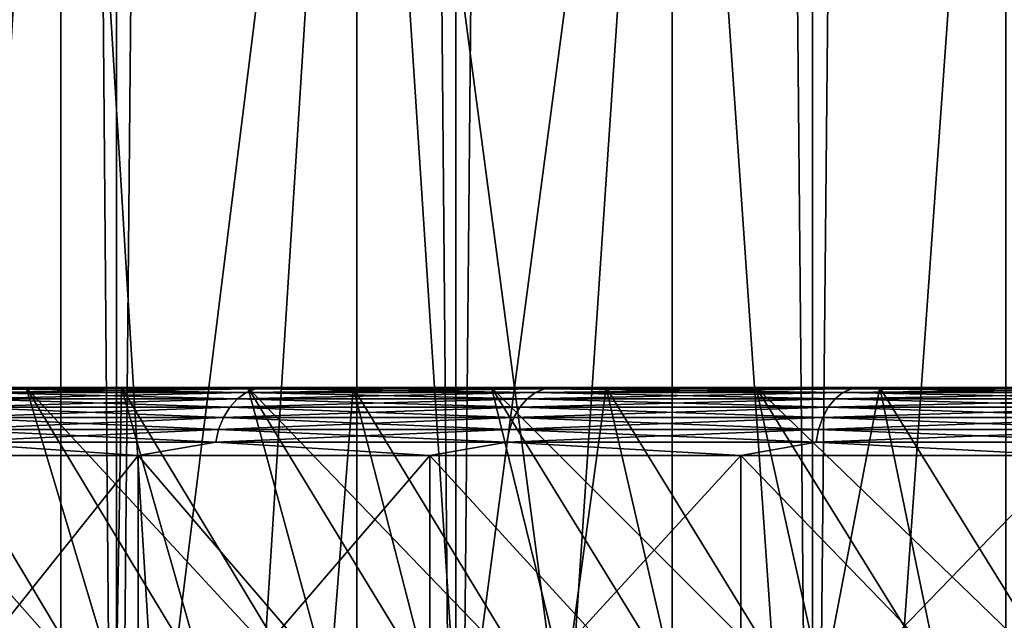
# Model space of a CAD drawing. Header units: metres. Extents: x -30 to 30, y -76 to 64.
# Tile 42 of 256: x -16.07 to -13.17, y -51.19 to -49.42. Entities that reach past the tile are written whole.
import ezdxf

# ---------------------------------------------------------------- set-up
doc = ezdxf.new("R2010")
doc.units = ezdxf.units.M
doc.layers.add('solid_508511', color=7, linetype='CONTINUOUS')

msp = doc.modelspace()

# ---------------------------------------------------------------- linework, layer by layer
at = {"layer": 'solid_508511'}
for points in [[(-16.729582, -54, -15.783569), (-16.729612, 57.5, -15.783537), (-15.78357, 57.5, -16.72958)], [(-15.783545, -54, 16.729607), (-15.78357, 57.5, 16.72958), (-16.729612, 57.5, 15.783537)], [(-16.729582, -54, 15.783569), (-15.783545, -54, 16.729607), (-16.729612, 57.5, 15.783537)], [(-15.783545, -54, -16.729607), (-16.729582, -54, -15.783569), (-15.78357, 57.5, -16.72958)], [(-15.783545, -54, -16.729607), (-15.78357, 57.5, -16.72958), (-14.784093, 57.5, -17.619038)], [(-14.784101, -54, 17.619034), (-14.784093, 57.5, 17.619038), (-15.78357, 57.5, 16.72958)], [(-15.783545, -54, 16.729607), (-14.784101, -54, 17.619034), (-15.78357, 57.5, 16.72958)], [(-14.784101, -54, -17.619034), (-15.783545, -54, -16.729607), (-14.784093, 57.5, -17.619038)], [(-14.784101, -54, -17.619034), (-14.784093, 57.5, -17.619038), (-13.734634, 57.5, -18.448843)], [(-13.734632, -54, -18.448845), (-14.784101, -54, -17.619034), (-13.734634, 57.5, -18.448843)], [(-14.784101, -54, 17.619034), (-13.734632, -54, 18.448845), (-14.784093, 57.5, 17.619038)], [(-13.734632, -54, 18.448845), (-13.734634, 57.5, 18.448843), (-14.784093, 57.5, 17.619038)], [(-13.734632, -54, -18.448845), (-13.734634, 57.5, -18.448843), (-12.638735, 57.5, -19.2162)], [(-12.638689, -54, 19.216232), (-12.638735, 57.5, 19.2162), (-13.734634, 57.5, 18.448843)], [(-13.734632, -54, 18.448845), (-12.638689, -54, 19.216232), (-13.734634, 57.5, 18.448843)], [(-12.638689, -54, -19.216232), (-13.734632, -54, -18.448845), (-12.638735, 57.5, -19.2162)], [(-16.360691, -54, -13.165401), (-15.947617, -47, -13.662851), (-16.758091, -47, -12.655681)], [(-16.360691, -54, 13.165401), (-16.758091, -47, 12.655681), (-15.947617, -47, 13.662851)], [(-16.360691, -54, -13.165401), (-15.947502, -54, -13.662985), (-15.947617, -47, -13.662851)], [(-15.947502, -54, 13.662985), (-16.360691, -54, 13.165401), (-15.947617, -47, 13.662851)], [(-15.519187, -54, -14.14761), (-15.076297, -47, -14.618649), (-15.947617, -47, -13.662851)], [(-15.947502, -54, -13.662985), (-15.519187, -54, -14.14761), (-15.947617, -47, -13.662851)], [(-15.947502, -54, 13.662985), (-15.947617, -47, 13.662851), (-15.076297, -47, 14.618649)], [(-15.519187, -54, 14.14761), (-15.947502, -54, 13.662985), (-15.076297, -47, 14.618649)], [(-15.519187, -54, -14.14761), (-15.07615, -54, -14.618814), (-15.076297, -47, -14.618649)], [(-15.07615, -54, 14.618814), (-15.519187, -54, 14.14761), (-15.076297, -47, 14.618649)], [(-14.147608, -54, -15.519188), (-14.147262, -47, -15.519495), (-15.076297, -47, -14.618649)], [(-14.618813, -54, -15.076151), (-14.147608, -54, -15.519188), (-15.076297, -47, -14.618649)], [(-15.07615, -54, -14.618814), (-14.618813, -54, -15.076151), (-15.076297, -47, -14.618649)], [(-15.07615, -54, 14.618814), (-15.076297, -47, 14.618649), (-14.147262, -47, 15.519495)], [(-14.618813, -54, 15.076151), (-15.07615, -54, 14.618814), (-14.147262, -47, 15.519495)], [(-14.147608, -54, 15.519188), (-14.618813, -54, 15.076151), (-14.147262, -47, 15.519495)], [(-14.147608, -54, -15.519188), (-13.662984, -54, -15.947504), (-14.147262, -47, -15.519495)], [(-13.662984, -54, 15.947504), (-14.147608, -54, 15.519188), (-14.147262, -47, 15.519495)], [(-13.662984, -54, -15.947504), (-13.165685, -47, -16.360464), (-14.147262, -47, -15.519495)], [(-13.662984, -54, 15.947504), (-14.147262, -47, 15.519495), (-13.165685, -47, 16.360464)], [(-13.662984, -54, -15.947504), (-13.165399, -54, -16.360693), (-13.165685, -47, -16.360464)], [(-13.165399, -54, 16.360693), (-13.662984, -54, 15.947504), (-13.165685, -47, 16.360464)], [(-16.634857, -50.5, -8.49264), (-16.049675, -50.5, -9.552547), (-16.358438, -50.5, -12.355218)], [(-15.749768, -51.5, -8.919351), (-16.049675, -50.5, -9.552547), (-16.634857, -50.5, -8.49264)], [(-16.036537, -51.5, -8.392822), (-16.634857, -50.5, -8.49264), (-16.305553, -51.5, -7.857412)], [(-15.749768, -51.5, -8.919351), (-16.634857, -50.5, -8.49264), (-16.036537, -51.5, -8.392822)], [(-15.768837, -50.5, 10.009353), (-16.384129, -50.5, 8.966803), (-16.358421, -50.5, 12.355243)], [(-15.786123, -51.5, 8.854847), (-16.384129, -50.5, 8.966803), (-15.768837, -50.5, 10.009353)], [(-16.070612, -51.5, 8.327391), (-16.384129, -50.5, 8.966803), (-15.786123, -51.5, 8.854847)], [(-16.049675, -50.5, -9.552547), (-15.566751, -50.5, -13.338901), (-16.358438, -50.5, -12.355218)], [(-16.167976, -50.503841, -12.6668), (-16.358438, -50.5, -12.355218), (-15.566751, -50.5, -13.338901)], [(-15.768837, -50.5, 10.009353), (-16.358421, -50.5, 12.355243), (-15.56673, -50.5, 13.338924)], [(-16.167976, -50.503841, 12.6668), (-15.56673, -50.5, 13.338924), (-16.358421, -50.5, 12.355243)], [(-16.224779, -50.533749, 12.711304), (-15.42769, -50.533749, 13.66774), (-16.197538, -50.51524, 12.68996)], [(-16.224779, -50.533749, -12.711304), (-16.197538, -50.51524, -12.68996), (-15.401786, -50.51524, -13.644792)], [(-15.42769, -50.533749, -13.66774), (-16.224779, -50.533749, -12.711304), (-15.401786, -50.51524, -13.644792)], [(-16.197538, -50.51524, 12.68996), (-15.401786, -50.51524, 13.644792), (-16.167976, -50.503841, 12.6668)], [(-16.197538, -50.51524, -12.68996), (-16.167976, -50.503841, -12.6668), (-15.373675, -50.503841, -13.619888)], [(-15.401786, -50.51524, -13.644792), (-16.197538, -50.51524, -12.68996), (-15.373675, -50.503841, -13.619888)], [(-15.42769, -50.533749, 13.66774), (-15.401786, -50.51524, 13.644792), (-16.197538, -50.51524, 12.68996)], [(-16.167976, -50.503841, 12.6668), (-15.373675, -50.503841, 13.619888), (-15.56673, -50.5, 13.338924)], [(-15.373675, -50.503841, -13.619888), (-16.167976, -50.503841, -12.6668), (-15.566751, -50.5, -13.338901)], [(-15.401786, -50.51524, 13.644792), (-15.373675, -50.503841, 13.619888), (-16.167976, -50.503841, 12.6668)], [(-16.049675, -50.5, -9.552547), (-15.396646, -50.5, -10.572919), (-15.566751, -50.5, -13.338901)], [(-15.124989, -51.5, -9.942068), (-15.396646, -50.5, -10.572919), (-16.049675, -50.5, -9.552547)], [(-15.445787, -51.5, -9.435977), (-16.049675, -50.5, -9.552547), (-15.749768, -51.5, -8.919351)], [(-15.124989, -51.5, -9.942068), (-16.049675, -50.5, -9.552547), (-15.445787, -51.5, -9.435977)], [(-15.786123, -51.5, 8.854847), (-15.768837, -50.5, 10.009353), (-15.484172, -51.5, 9.372856)], [(-15.086823, -50.5, 11.010493), (-15.768837, -50.5, 10.009353), (-15.56673, -50.5, 13.338924)], [(-15.165368, -51.5, 9.880364), (-15.768837, -50.5, 10.009353), (-15.086823, -50.5, 11.010493)], [(-15.484172, -51.5, 9.372856), (-15.768837, -50.5, 10.009353), (-15.165368, -51.5, 9.880364)], [(-15.396646, -50.5, -10.572919), (-14.715968, -50.5, -14.272007), (-15.566751, -50.5, -13.338901)], [(-15.373675, -50.503841, -13.619888), (-15.566751, -50.5, -13.338901), (-14.715968, -50.5, -14.272007)], [(-15.086823, -50.5, 11.010493), (-15.56673, -50.5, 13.338924), (-14.715947, -50.5, 14.272029)], [(-15.373675, -50.503841, 13.619888), (-14.715947, -50.5, 14.272029), (-15.56673, -50.5, 13.338924)], [(-15.42769, -50.533749, 13.66774), (-14.574305, -50.533749, 14.574305), (-15.401786, -50.51524, 13.644792)], [(-15.42769, -50.533749, -13.66774), (-15.401786, -50.51524, -13.644792), (-14.549834, -50.51524, -14.549834)], [(-14.574305, -50.533749, -14.574305), (-15.42769, -50.533749, -13.66774), (-14.549834, -50.51524, -14.549834)], [(-15.401786, -50.51524, 13.644792), (-14.549834, -50.51524, 14.549834), (-15.373675, -50.503841, 13.619888)], [(-15.401786, -50.51524, -13.644792), (-15.373675, -50.503841, -13.619888), (-14.523279, -50.503841, -14.523279)], [(-14.549834, -50.51524, -14.549834), (-15.401786, -50.51524, -13.644792), (-14.523279, -50.503841, -14.523279)], [(-14.574305, -50.533749, 14.574305), (-14.549834, -50.51524, 14.549834), (-15.401786, -50.51524, 13.644792)], [(-15.396646, -50.5, -10.572919), (-14.679382, -50.5, -11.548121), (-14.715968, -50.5, -14.272007)], [(-14.433999, -51.5, -10.921066), (-14.679382, -50.5, -11.548121), (-15.396646, -50.5, -10.572919)], [(-14.787702, -51.5, -10.43714), (-15.396646, -50.5, -10.572919), (-15.124989, -51.5, -9.942068)], [(-14.433999, -51.5, -10.921066), (-15.396646, -50.5, -10.572919), (-14.787702, -51.5, -10.43714)], [(-15.373675, -50.503841, 13.619888), (-14.523279, -50.503841, 14.523279), (-14.715947, -50.5, 14.272029)], [(-14.523279, -50.503841, -14.523279), (-15.373675, -50.503841, -13.619888), (-14.715968, -50.5, -14.272007)], [(-14.549834, -50.51524, 14.549834), (-14.523279, -50.503841, 14.523279), (-15.373675, -50.503841, 13.619888)], [(-15.165368, -51.5, 9.880364), (-15.086823, -50.5, 11.010493), (-14.830045, -51.5, 10.376887)], [(-14.341683, -50.5, 11.964931), (-15.086823, -50.5, 11.010493), (-14.715947, -50.5, 14.272029)], [(-14.478494, -51.5, 10.862009), (-15.086823, -50.5, 11.010493), (-14.341683, -50.5, 11.964931)], [(-14.830045, -51.5, 10.376887), (-15.086823, -50.5, 11.010493), (-14.478494, -51.5, 10.862009)], [(-13.899855, -50.5, -12.475469), (-13.809321, -50.5, -15.150993), (-14.715968, -50.5, -14.272007)], [(-14.523279, -50.503841, -14.523279), (-14.715968, -50.5, -14.272007), (-13.809321, -50.5, -15.150993)], [(-14.679382, -50.5, -11.548121), (-13.899855, -50.5, -12.475469), (-14.715968, -50.5, -14.272007)], [(-14.341683, -50.5, 11.964931), (-14.715947, -50.5, 14.272029), (-13.809299, -50.5, 15.151013)], [(-14.523279, -50.503841, 14.523279), (-13.809299, -50.5, 15.151013), (-14.715947, -50.5, 14.272029)], [(-13.67947, -51.5, -11.852514), (-13.899855, -50.5, -12.475469), (-14.679382, -50.5, -11.548121)], [(-14.064384, -51.5, -11.393116), (-14.679382, -50.5, -11.548121), (-14.433999, -51.5, -10.921066)], [(-13.67947, -51.5, -11.852514), (-14.679382, -50.5, -11.548121), (-14.064384, -51.5, -11.393116)], [(-14.574305, -50.533749, 14.574305), (-13.66774, -50.533749, 15.42769), (-14.549834, -50.51524, 14.549834)], [(-14.574305, -50.533749, -14.574305), (-14.549834, -50.51524, -14.549834), (-13.644792, -50.51524, -15.401786)], [(-13.66774, -50.533749, -15.42769), (-14.574305, -50.533749, -14.574305), (-13.644792, -50.51524, -15.401786)], [(-14.549834, -50.51524, 14.549834), (-13.644792, -50.51524, 15.401786), (-14.523279, -50.503841, 14.523279)], [(-14.549834, -50.51524, -14.549834), (-14.523279, -50.503841, -14.523279), (-13.619888, -50.503841, -15.373675)], [(-13.644792, -50.51524, -15.401786), (-14.549834, -50.51524, -14.549834), (-13.619888, -50.503841, -15.373675)], [(-13.66774, -50.533749, 15.42769), (-13.644792, -50.51524, 15.401786), (-14.549834, -50.51524, 14.549834)], [(-14.523279, -50.503841, 14.523279), (-13.619888, -50.503841, 15.373675), (-13.809299, -50.5, 15.151013)], [(-13.619888, -50.503841, -15.373675), (-14.523279, -50.503841, -14.523279), (-13.809321, -50.5, -15.150993)], [(-13.644792, -50.51524, 15.401786), (-13.619888, -50.503841, 15.373675), (-14.523279, -50.503841, 14.523279)], [(-14.478494, -51.5, 10.862009), (-14.341683, -50.5, 11.964931), (-14.110838, -51.5, 11.33553)], [(-13.536128, -50.5, 12.869207), (-14.341683, -50.5, 11.964931), (-13.809299, -50.5, 15.151013)], [(-13.727704, -51.5, 11.796616), (-14.341683, -50.5, 11.964931), (-13.536128, -50.5, 12.869207)], [(-14.110838, -51.5, 11.33553), (-14.341683, -50.5, 11.964931), (-13.727704, -51.5, 11.796616)], [(-13.899855, -50.5, -12.475469), (-13.062384, -50.5, -13.349817), (-13.809321, -50.5, -15.150993)], [(-12.865395, -51.5, -12.731521), (-13.062384, -50.5, -13.349817), (-13.899855, -50.5, -12.475469)], [(-13.279764, -51.5, -12.298694), (-13.899855, -50.5, -12.475469), (-13.67947, -51.5, -11.852514)], [(-12.865395, -51.5, -12.731521), (-13.899855, -50.5, -12.475469), (-13.279764, -51.5, -12.298694)], [(-13.062384, -50.5, -13.349817), (-12.850355, -50.5, -15.972425), (-13.809321, -50.5, -15.150993)], [(-13.619888, -50.503841, -15.373675), (-13.809321, -50.5, -15.150993), (-12.850355, -50.5, -15.972425)], [(-13.536128, -50.5, 12.869207), (-13.809299, -50.5, 15.151013), (-12.850331, -50.5, 15.972445)], [(-13.619888, -50.503841, 15.373675), (-12.850331, -50.5, 15.972445), (-13.809299, -50.5, 15.151013)], [(-13.727704, -51.5, 11.796616), (-13.536128, -50.5, 12.869207), (-13.329665, -51.5, 12.244592)], [(-13.66774, -50.533749, 15.42769), (-12.711304, -50.533749, 16.224779), (-13.644792, -50.51524, 15.401786)], [(-13.66774, -50.533749, -15.42769), (-13.644792, -50.51524, -15.401786), (-12.68996, -50.51524, -16.197538)], [(-12.711304, -50.533749, -16.224779), (-13.66774, -50.533749, -15.42769), (-12.68996, -50.51524, -16.197538)], [(-13.644792, -50.51524, 15.401786), (-12.68996, -50.51524, 16.197538), (-13.619888, -50.503841, 15.373675)], [(-13.644792, -50.51524, -15.401786), (-13.619888, -50.503841, -15.373675), (-12.6668, -50.503841, -16.167976)], [(-12.68996, -50.51524, -16.197538), (-13.644792, -50.51524, -15.401786), (-12.6668, -50.503841, -16.167976)], [(-12.711304, -50.533749, 16.224779), (-12.68996, -50.51524, 16.197538), (-13.644792, -50.51524, 15.401786)], [(-13.619888, -50.503841, 15.373675), (-12.6668, -50.503841, 16.167976), (-12.850331, -50.5, 15.972445)], [(-12.6668, -50.503841, -16.167976), (-13.619888, -50.503841, -15.373675), (-12.850355, -50.5, -15.972425)], [(-12.68996, -50.51524, 16.197538), (-12.6668, -50.503841, 16.167976), (-13.619888, -50.503841, 15.373675)], [(-12.673567, -50.5, 13.719481), (-13.536128, -50.5, 12.869207), (-12.850331, -50.5, 15.972445)], [(-12.917183, -51.5, 12.678974), (-13.536128, -50.5, 12.869207), (-12.673567, -50.5, 13.719481)], [(-13.329665, -51.5, 12.244592), (-13.536128, -50.5, 12.869207), (-12.917183, -51.5, 12.678974)], [(-16.248652, -50.558662, 12.730005), (-15.450388, -50.558662, 13.687849), (-16.224779, -50.533749, 12.711304)], [(-16.248652, -50.558662, -12.730005), (-16.224779, -50.533749, -12.711304), (-15.42769, -50.533749, -13.66774)], [(-15.450388, -50.558662, -13.687849), (-16.248652, -50.558662, -12.730005), (-15.42769, -50.533749, -13.66774)], [(-15.450388, -50.558662, 13.687849), (-15.42769, -50.533749, 13.66774), (-16.224779, -50.533749, 12.711304)], [(-15.450388, -50.558662, 13.687849), (-14.595748, -50.558662, 14.595748), (-15.42769, -50.533749, 13.66774)], [(-15.450388, -50.558662, -13.687849), (-15.42769, -50.533749, -13.66774), (-14.574305, -50.533749, -14.574305)], [(-14.595748, -50.558662, -14.595748), (-15.450388, -50.558662, -13.687849), (-14.574305, -50.533749, -14.574305)], [(-14.595748, -50.558662, 14.595748), (-14.574305, -50.533749, 14.574305), (-15.42769, -50.533749, 13.66774)], [(-14.595748, -50.558662, 14.595748), (-13.687849, -50.558662, 15.450388), (-14.574305, -50.533749, 14.574305)], [(-14.595748, -50.558662, -14.595748), (-14.574305, -50.533749, -14.574305), (-13.66774, -50.533749, -15.42769)], [(-13.687849, -50.558662, -15.450388), (-14.595748, -50.558662, -14.595748), (-13.66774, -50.533749, -15.42769)], [(-13.687849, -50.558662, 15.450388), (-13.66774, -50.533749, 15.42769), (-14.574305, -50.533749, 14.574305)], [(-13.687849, -50.558662, 15.450388), (-12.730005, -50.558662, 16.248652), (-13.66774, -50.533749, 15.42769)], [(-13.687849, -50.558662, -15.450388), (-13.66774, -50.533749, -15.42769), (-12.711304, -50.533749, -16.224779)], [(-12.730005, -50.558662, -16.248652), (-13.687849, -50.558662, -15.450388), (-12.711304, -50.533749, -16.224779)], [(-12.730005, -50.558662, 16.248652), (-12.711304, -50.533749, 16.224779), (-13.66774, -50.533749, 15.42769)], [(-16.268234, -50.589016, 12.745347), (-15.469008, -50.589016, 13.704346), (-16.248652, -50.558662, 12.730005)], [(-16.268234, -50.589016, -12.745347), (-16.248652, -50.558662, -12.730005), (-15.450388, -50.558662, -13.687849)], [(-15.469008, -50.589016, -13.704346), (-16.268234, -50.589016, -12.745347), (-15.450388, -50.558662, -13.687849)], [(-15.469008, -50.589016, 13.704346), (-15.450388, -50.558662, 13.687849), (-16.248652, -50.558662, 12.730005)], [(-15.469008, -50.589016, 13.704346), (-14.613338, -50.589016, 14.613338), (-15.450388, -50.558662, 13.687849)], [(-15.469008, -50.589016, -13.704346), (-15.450388, -50.558662, -13.687849), (-14.595748, -50.558662, -14.595748)], [(-14.613338, -50.589016, -14.613338), (-15.469008, -50.589016, -13.704346), (-14.595748, -50.558662, -14.595748)], [(-14.613338, -50.589016, 14.613338), (-14.595748, -50.558662, 14.595748), (-15.450388, -50.558662, 13.687849)], [(-14.613338, -50.589016, 14.613338), (-13.704346, -50.589016, 15.469008), (-14.595748, -50.558662, 14.595748)], [(-14.613338, -50.589016, -14.613338), (-14.595748, -50.558662, -14.595748), (-13.687849, -50.558662, -15.450388)], [(-13.704346, -50.589016, -15.469008), (-14.613338, -50.589016, -14.613338), (-13.687849, -50.558662, -15.450388)], [(-13.704346, -50.589016, 15.469008), (-13.687849, -50.558662, 15.450388), (-14.595748, -50.558662, 14.595748)], [(-13.704346, -50.589016, 15.469008), (-12.745347, -50.589016, 16.268234), (-13.687849, -50.558662, 15.450388)], [(-13.704346, -50.589016, -15.469008), (-13.687849, -50.558662, -15.450388), (-12.730005, -50.558662, -16.248652)], [(-12.745347, -50.589016, -16.268234), (-13.704346, -50.589016, -15.469008), (-12.730005, -50.558662, -16.248652)], [(-12.745347, -50.589016, 16.268234), (-12.730005, -50.558662, 16.248652), (-13.687849, -50.558662, 15.450388)], [(-16.282772, -50.623646, 12.756738), (-15.482833, -50.623646, 13.716594), (-16.268234, -50.589016, 12.745347)], [(-16.282772, -50.623646, -12.756738), (-16.268234, -50.589016, -12.745347), (-15.469008, -50.589016, -13.704346)], [(-15.482833, -50.623646, -13.716594), (-16.282772, -50.623646, -12.756738), (-15.469008, -50.589016, -13.704346)], [(-15.482833, -50.623646, 13.716594), (-15.469008, -50.589016, 13.704346), (-16.268234, -50.589016, 12.745347)], [(-15.482833, -50.623646, 13.716594), (-14.626398, -50.623646, 14.626398), (-15.469008, -50.589016, 13.704346)], [(-15.482833, -50.623646, -13.716594), (-15.469008, -50.589016, -13.704346), (-14.613338, -50.589016, -14.613338)], [(-14.626398, -50.623646, -14.626398), (-15.482833, -50.623646, -13.716594), (-14.613338, -50.589016, -14.613338)], [(-14.626398, -50.623646, 14.626398), (-14.613338, -50.589016, 14.613338), (-15.469008, -50.589016, 13.704346)], [(-14.626398, -50.623646, 14.626398), (-13.716594, -50.623646, 15.482833), (-14.613338, -50.589016, 14.613338)], [(-14.626398, -50.623646, -14.626398), (-14.613338, -50.589016, -14.613338), (-13.704346, -50.589016, -15.469008)], [(-13.716594, -50.623646, -15.482833), (-14.626398, -50.623646, -14.626398), (-13.704346, -50.589016, -15.469008)], [(-13.716594, -50.623646, 15.482833), (-13.704346, -50.589016, 15.469008), (-14.613338, -50.589016, 14.613338)], [(-13.716594, -50.623646, 15.482833), (-12.756738, -50.623646, 16.282772), (-13.704346, -50.589016, 15.469008)], [(-13.716594, -50.623646, -15.482833), (-13.704346, -50.589016, -15.469008), (-12.745347, -50.589016, -16.268234)], [(-12.756738, -50.623646, -16.282772), (-13.716594, -50.623646, -15.482833), (-12.745347, -50.589016, -16.268234)], [(-12.756738, -50.623646, 16.282772), (-12.745347, -50.589016, 16.268234), (-13.704346, -50.589016, 15.469008)], [(-16.29171, -50.661213, 12.763739), (-15.49133, -50.661213, 13.724121), (-16.282772, -50.623646, 12.756738)], [(-16.29171, -50.661213, -12.763739), (-16.282772, -50.623646, -12.756738), (-15.482833, -50.623646, -13.716594)], [(-15.49133, -50.661213, -13.724121), (-16.29171, -50.661213, -12.763739), (-15.482833, -50.623646, -13.716594)], [(-15.49133, -50.661213, 13.724121), (-15.482833, -50.623646, 13.716594), (-16.282772, -50.623646, 12.756738)], [(-15.49133, -50.661213, 13.724121), (-14.634425, -50.661213, 14.634425), (-15.482833, -50.623646, 13.716594)], [(-15.49133, -50.661213, -13.724121), (-15.482833, -50.623646, -13.716594), (-14.626398, -50.623646, -14.626398)], [(-14.634425, -50.661213, -14.634425), (-15.49133, -50.661213, -13.724121), (-14.626398, -50.623646, -14.626398)], [(-14.634425, -50.661213, 14.634425), (-14.626398, -50.623646, 14.626398), (-15.482833, -50.623646, 13.716594)], [(-14.634425, -50.661213, 14.634425), (-13.724121, -50.661213, 15.49133), (-14.626398, -50.623646, 14.626398)], [(-14.634425, -50.661213, -14.634425), (-14.626398, -50.623646, -14.626398), (-13.716594, -50.623646, -15.482833)], [(-13.724121, -50.661213, -15.49133), (-14.634425, -50.661213, -14.634425), (-13.716594, -50.623646, -15.482833)], [(-13.724121, -50.661213, 15.49133), (-13.716594, -50.623646, 15.482833), (-14.626398, -50.623646, 14.626398)], [(-13.724121, -50.661213, 15.49133), (-12.763739, -50.661213, 16.29171), (-13.716594, -50.623646, 15.482833)], [(-13.724121, -50.661213, -15.49133), (-13.716594, -50.623646, -15.482833), (-12.756738, -50.623646, -16.282772)], [(-12.763739, -50.661213, -16.29171), (-13.724121, -50.661213, -15.49133), (-12.756738, -50.623646, -16.282772)], [(-12.763739, -50.661213, 16.29171), (-12.756738, -50.623646, 16.282772), (-13.716594, -50.623646, 15.482833)], [(-16.29171, -50.661213, -12.763739), (-15.719675, -50.700001, -13.467807), (-16.518951, -50.700001, -12.474545)], [(-16.29171, -50.661213, 12.763739), (-16.518951, -50.700001, 12.474545), (-15.719675, -50.700001, 13.467807)], [(-15.49133, -50.661213, -13.724121), (-15.719675, -50.700001, -13.467807), (-16.29171, -50.661213, -12.763739)], [(-16.29171, -50.661213, 12.763739), (-15.719675, -50.700001, 13.467807), (-15.49133, -50.661213, 13.724121)], [(-15.49133, -50.661213, -13.724121), (-14.860769, -50.700001, -14.409981), (-15.719675, -50.700001, -13.467807)], [(-15.49133, -50.661213, 13.724121), (-15.719675, -50.700001, 13.467807), (-14.860769, -50.700001, 14.409981)], [(-14.634425, -50.661213, -14.634425), (-14.860769, -50.700001, -14.409981), (-15.49133, -50.661213, -13.724121)], [(-15.49133, -50.661213, 13.724121), (-14.860769, -50.700001, 14.409981), (-14.634425, -50.661213, 14.634425)], [(-14.634425, -50.661213, -14.634425), (-13.945491, -50.700001, -15.297493), (-14.860769, -50.700001, -14.409981)], [(-14.634425, -50.661213, 14.634425), (-14.860769, -50.700001, 14.409981), (-13.945491, -50.700001, 15.297493)], [(-13.724121, -50.661213, -15.49133), (-13.945491, -50.700001, -15.297493), (-14.634425, -50.661213, -14.634425)], [(-14.634425, -50.661213, 14.634425), (-13.945491, -50.700001, 15.297493), (-13.724121, -50.661213, 15.49133)], [(-13.724121, -50.661213, -15.49133), (-12.977312, -50.700001, -16.126976), (-13.945491, -50.700001, -15.297493)], [(-13.724121, -50.661213, 15.49133), (-13.945491, -50.700001, 15.297493), (-12.977312, -50.700001, 16.126976)], [(-12.763739, -50.661213, -16.29171), (-12.977312, -50.700001, -16.126976), (-13.724121, -50.661213, -15.49133)], [(-13.724121, -50.661213, 15.49133), (-12.977312, -50.700001, 16.126976), (-12.763739, -50.661213, 16.29171)], [(-16.518951, -51.700001, -12.474545), (-16.518951, -50.700001, -12.474545), (-15.719675, -50.700001, -13.467807)], [(-15.719675, -51.700001, -13.467807), (-16.518951, -51.700001, -12.474545), (-15.719675, -50.700001, -13.467807)], [(-15.719675, -51.700001, 13.467807), (-15.719675, -50.700001, 13.467807), (-16.518951, -50.700001, 12.474545)], [(-16.518951, -51.700001, 12.474545), (-15.719675, -51.700001, 13.467807), (-16.518951, -50.700001, 12.474545)], [(-15.719675, -51.700001, -13.467807), (-15.719675, -50.700001, -13.467807), (-14.860769, -50.700001, -14.409981)], [(-14.860769, -51.700001, -14.409981), (-15.719675, -51.700001, -13.467807), (-14.860769, -50.700001, -14.409981)], [(-14.860769, -51.700001, 14.409981), (-14.860769, -50.700001, 14.409981), (-15.719675, -50.700001, 13.467807)], [(-15.719675, -51.700001, 13.467807), (-14.860769, -51.700001, 14.409981), (-15.719675, -50.700001, 13.467807)], [(-14.860769, -51.700001, -14.409981), (-14.860769, -50.700001, -14.409981), (-13.945491, -50.700001, -15.297493)], [(-13.945491, -51.700001, -15.297493), (-14.860769, -51.700001, -14.409981), (-13.945491, -50.700001, -15.297493)], [(-13.945491, -51.700001, 15.297493), (-13.945491, -50.700001, 15.297493), (-14.860769, -50.700001, 14.409981)], [(-14.860769, -51.700001, 14.409981), (-13.945491, -51.700001, 15.297493), (-14.860769, -50.700001, 14.409981)], [(-13.945491, -51.700001, -15.297493), (-13.945491, -50.700001, -15.297493), (-12.977312, -50.700001, -16.126976)], [(-12.977312, -51.700001, -16.126976), (-13.945491, -51.700001, -15.297493), (-12.977312, -50.700001, -16.126976)], [(-12.977312, -51.700001, 16.126976), (-12.977312, -50.700001, 16.126976), (-13.945491, -50.700001, 15.297493)], [(-13.945491, -51.700001, 15.297493), (-12.977312, -51.700001, 16.126976), (-13.945491, -50.700001, 15.297493)]]:
    msp.add_3dface(points, dxfattribs=at)

doc.saveas('drawing.dxf')
